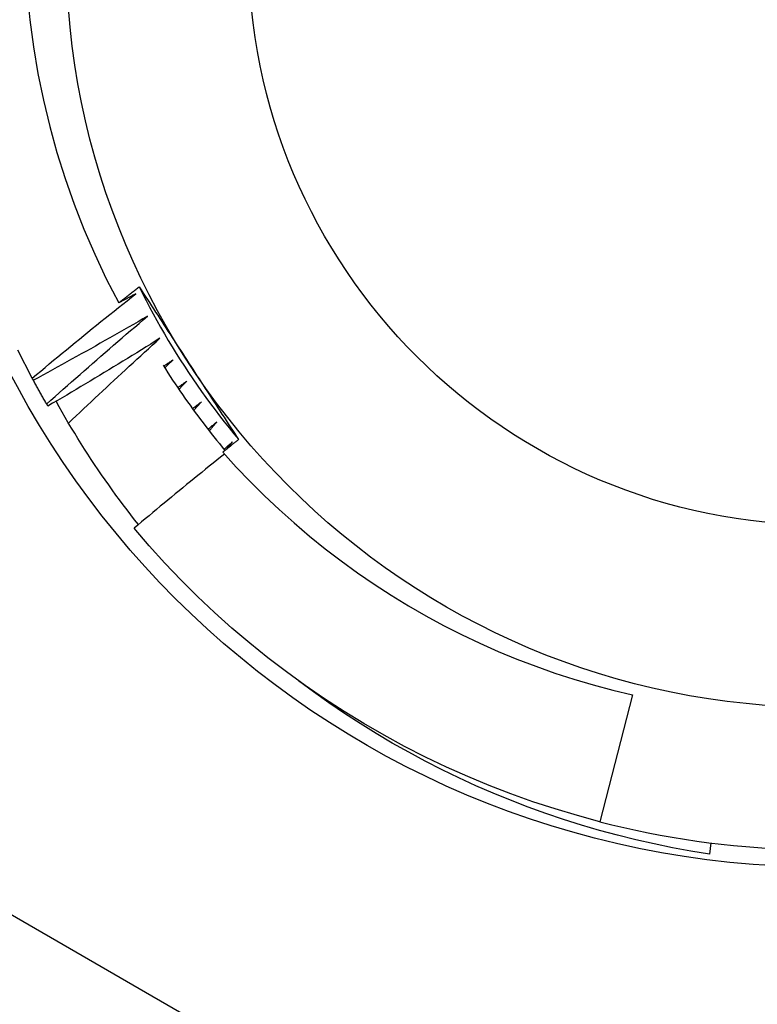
# Model space of a CAD drawing. Header units: inches. Extents: x 56.1 to 140.1, y 40.7 to 61.
# Tile 21 of 89: x 79.799 to 79.926, y 45.311 to 45.481. Entities that reach past the tile are written whole.
import ezdxf

# ---------------------------------------------------------------- set-up
doc = ezdxf.new("R2010")
doc.units = ezdxf.units.IN
doc.header["$MEASUREMENT"] = 0
doc.layers.add('Visible Edges(ANSI)', color=7, linetype='Continuous', lineweight=25)
doc.layers.add('Visible Tangent Edges(ANSI)', color=7, linetype='Continuous', lineweight=25)

msp = doc.modelspace()

# ---------------------------------------------------------------- linework, layer by layer
at = {"layer": 'Visible Edges(ANSI)'}
for p, q in [((79.8012235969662, 45.41848224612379), (79.80102625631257, 45.41884578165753)), ((79.8037454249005, 45.41402740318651), (79.80353623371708, 45.41438424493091)), ((79.83470772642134, 45.40666435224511), (79.83564793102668, 45.4078485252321)), ((79.9047492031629, 45.364135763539), (79.89912430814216, 45.34222824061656)), ((79.91830773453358, 45.3385688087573), (79.91806348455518, 45.3366353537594))]:
    msp.add_line(p, q, dxfattribs=at)
at = {"layer": 'Visible Edges(ANSI)', "flags": 128}
for points in [[(79.80014942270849, 45.48541973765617), (79.80061552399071, 45.48074657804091), (79.80124143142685, 45.47608753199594), (79.80202515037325, 45.47145827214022), (79.8029653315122, 45.46686406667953), (79.8040608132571, 45.46230886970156), (79.80531041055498, 45.4577966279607), (79.80671295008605, 45.45333129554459), (79.80826724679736, 45.44891682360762), (79.8099721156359, 45.44455716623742), (79.81182638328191, 45.44025627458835), (79.8138288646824, 45.43601809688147), (79.8159783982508, 45.43184658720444)], [(79.80102625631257, 45.41884578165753), (79.80176318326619, 45.41946375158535), (79.80250089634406, 45.42008082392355), (79.80323941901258, 45.42069698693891), (79.80397873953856, 45.42131225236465), (79.80471885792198, 45.42192660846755), (79.80545977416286, 45.42254006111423), (79.80620147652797, 45.42315260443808), (79.80694398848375, 45.4237642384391), (79.80768728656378, 45.42437496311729), (79.80843138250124, 45.42498477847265), (79.80917627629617, 45.42559368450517), (79.80992196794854, 45.42620167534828), (79.81066844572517, 45.42680875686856), (79.81141573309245, 45.4274149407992), (79.81216381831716, 45.42802021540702), (79.81291271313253, 45.4286245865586), (79.81366241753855, 45.42922804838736), (79.8144129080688, 45.42983060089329), (79.81516420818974, 45.43043224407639), (79.8159163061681, 45.43103297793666), (79.81666919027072, 45.43163279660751), (79.81742288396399, 45.43223170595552), (79.8181773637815, 45.43282970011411), (79.81893264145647, 45.43342677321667)], [(79.8159783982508, 45.43184658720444), (79.81612505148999, 45.43196259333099), (79.81627172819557, 45.43207855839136), (79.81641844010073, 45.43219448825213), (79.81656518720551, 45.4323103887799), (79.81671195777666, 45.43242624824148), (79.81685875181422, 45.43254207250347), (79.81700558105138, 45.43265785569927), (79.81715243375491, 45.43277360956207), (79.81729932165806, 45.43288932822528), (79.8174462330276, 45.43300501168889), (79.81759317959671, 45.43312065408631), (79.81774014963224, 45.43323626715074), (79.81788715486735, 45.43335183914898), (79.81803418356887, 45.43346737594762), (79.81818123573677, 45.43358288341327), (79.81832832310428, 45.43369834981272), (79.81847544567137, 45.43381378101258), (79.81862259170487, 45.43392917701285), (79.81876976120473, 45.43404453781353), (79.81891696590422, 45.43415985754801), (79.8190641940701, 45.4342751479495), (79.81921145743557, 45.4343904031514), (79.81935874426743, 45.4345056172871), (79.81950606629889, 45.43462080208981)], [(79.81893264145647, 45.43342677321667), (79.81880970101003, 45.43336066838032), (79.81868673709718, 45.43329458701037), (79.81856377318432, 45.4332285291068), (79.8184407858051, 45.43316249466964), (79.81831778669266, 45.43309648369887), (79.81819477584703, 45.43303049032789), (79.8180717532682, 45.43296452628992), (79.81794871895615, 45.43289857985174), (79.81782567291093, 45.43283266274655), (79.8177026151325, 45.43276676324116), (79.81757953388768, 45.43270088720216), (79.81745645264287, 45.43263503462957), (79.81733334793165, 45.43256920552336), (79.81721023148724, 45.43250339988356), (79.81708711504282, 45.43243761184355), (79.81696397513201, 45.43237185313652), (79.816840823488, 45.43230611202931), (79.8167176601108, 45.43224040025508), (79.81659447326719, 45.43217470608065), (79.81647128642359, 45.43210903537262), (79.81634808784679, 45.43204339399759), (79.81622486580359, 45.43197777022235), (79.8161016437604, 45.43191216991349), (79.8159783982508, 45.43184658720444)], [(79.81950606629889, 45.43462080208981), (79.81986192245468, 45.43407572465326), (79.82021773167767, 45.43353054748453), (79.82057349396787, 45.43298525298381), (79.82092923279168, 45.43243983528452), (79.82128495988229, 45.43189428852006), (79.8216406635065, 45.43134859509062), (79.82199637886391, 45.43080276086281), (79.82235211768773, 45.43025677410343), (79.82270786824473, 45.42971062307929), (79.82306365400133, 45.42916430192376), (79.82341948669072, 45.42861779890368), (79.8237753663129, 45.42807111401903), (79.82413131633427, 45.42752423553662), (79.82448733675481, 45.42697715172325), (79.82484343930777, 45.42642986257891), (79.82519963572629, 45.42588235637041), (79.8255559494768, 45.42533462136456), (79.82591236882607, 45.42478665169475), (79.82626891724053, 45.42423844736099), (79.82662559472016, 45.42368999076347), (79.82698242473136, 45.42314128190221), (79.82733940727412, 45.42259230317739), (79.82769656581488, 45.42204305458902), (79.82805388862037, 45.42149353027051)], [(79.81950878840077, 45.43462225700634), (79.82009653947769, 45.43344543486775), (79.82069608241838, 45.43227455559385), (79.82130731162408, 45.43110973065), (79.82193018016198, 45.4299510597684), (79.82256458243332, 45.42879866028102), (79.82321044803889, 45.42765262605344), (79.82386770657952, 45.42651306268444), (79.82453627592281, 45.425380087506), (79.82521607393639, 45.4242537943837), (79.82590701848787, 45.42313429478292), (79.82660902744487, 45.42202169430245), (79.8273220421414, 45.42091609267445), (79.82804596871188, 45.41981760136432), (79.8287807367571, 45.41872632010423), (79.8295262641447, 45.41764236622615), (79.8302824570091, 45.41656583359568), (79.8310492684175, 45.41549683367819), (79.83182659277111, 45.41443546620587), (79.83261435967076, 45.41338184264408), (79.83341249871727, 45.41233606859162), (79.83422091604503, 45.41129824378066), (79.83503954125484, 45.41026847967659), (79.83586830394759, 45.40924688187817), (79.83670711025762, 45.4082335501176)], [(79.8209530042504, 45.42954669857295), (79.82013799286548, 45.4290738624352), (79.81932237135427, 45.42860204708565), (79.8185061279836, 45.42813125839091), (79.81768926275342, 45.42766149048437), (79.81687178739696, 45.42719275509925), (79.81605369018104, 45.42672504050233), (79.8152349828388, 45.4262583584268), (79.81441565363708, 45.4257927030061), (79.81359571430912, 45.4253280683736), (79.81277516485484, 45.4248644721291), (79.81195400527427, 45.42440189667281), (79.81113222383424, 45.42394035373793), (79.8103098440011, 45.42347983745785), (79.80948685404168, 45.42302035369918), (79.80866325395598, 45.42256189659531), (79.807839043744, 45.42210447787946), (79.80701422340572, 45.4216480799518), (79.80618880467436, 45.42119272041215), (79.80536277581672, 45.42073839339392), (79.80453614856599, 45.42028509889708), (79.80370891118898, 45.41983283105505), (79.80288107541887, 45.41938160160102), (79.80205262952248, 45.4189314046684), (79.8012235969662, 45.41848224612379)], [(79.80353623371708, 45.41438424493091), (79.80425240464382, 45.41502612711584), (79.8049694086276, 45.41566714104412), (79.80568724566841, 45.41630728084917), (79.80640591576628, 45.41694654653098), (79.80712541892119, 45.41758493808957), (79.80784575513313, 45.41822245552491), (79.80856692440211, 45.41885909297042), (79.80928891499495, 45.4194948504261), (79.81001173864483, 45.42012973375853), (79.81073539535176, 45.42076373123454), (79.81145987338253, 45.42139684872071), (79.81218517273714, 45.42202908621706), (79.8129113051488, 45.42266043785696), (79.8136382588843, 45.42329090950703), (79.81436603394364, 45.42392048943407), (79.81509464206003, 45.42454918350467), (79.81582407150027, 45.42517699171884), (79.81655431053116, 45.42580391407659), (79.81728538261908, 45.42642993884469), (79.81801726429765, 45.42705507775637), (79.81874997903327, 45.42767932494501), (79.81948350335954, 45.42830268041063), (79.82021784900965, 45.4289251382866), (79.8209530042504, 45.42954669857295)], [(79.82309997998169, 45.42573522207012), (79.82230097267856, 45.42523581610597), (79.82150132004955, 45.42473741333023), (79.82070101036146, 45.4242400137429), (79.81990005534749, 45.42374361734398), (79.81909844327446, 45.42324822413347), (79.81829618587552, 45.42275383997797), (79.81749328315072, 45.42226046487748), (79.81668972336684, 45.42176809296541), (79.8158855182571, 45.42127672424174), (79.81508067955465, 45.42078637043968), (79.81427518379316, 45.42029701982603), (79.81346904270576, 45.41980867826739), (79.81266226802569, 45.41932134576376), (79.81185483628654, 45.41883502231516), (79.81104677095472, 45.41834970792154), (79.81023806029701, 45.41786540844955), (79.80942871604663, 45.41738211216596), (79.80861872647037, 45.41689983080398), (79.80780810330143, 45.41641856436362), (79.80699684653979, 45.41593830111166), (79.80618494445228, 45.41545905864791), (79.8053724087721, 45.41498082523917), (79.80455922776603, 45.41450360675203), (79.8037454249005, 45.41402740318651)], [(79.80731161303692, 45.41107920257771), (79.80796089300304, 45.41169841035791), (79.80861092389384, 45.41231687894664), (79.80926170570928, 45.41293460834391), (79.80991322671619, 45.41355160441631), (79.81056551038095, 45.41416785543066), (79.81121853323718, 45.41478337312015), (79.81187229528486, 45.41539815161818), (79.8125268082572, 45.41601218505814), (79.8131820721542, 45.41662547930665), (79.81383807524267, 45.41723802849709), (79.8144948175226, 45.41784983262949), (79.81515231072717, 45.41846089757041), (79.81581054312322, 45.41907121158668), (79.81646952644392, 45.41968078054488), (79.81712923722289, 45.42028960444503), (79.8177896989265, 45.42089767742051), (79.8184508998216, 45.42150499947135), (79.81911283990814, 45.42211157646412), (79.81977551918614, 45.42271739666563), (79.82043893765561, 45.42332247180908), (79.82110308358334, 45.42392679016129), (79.82176798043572, 45.42453035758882), (79.82243361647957, 45.4251331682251), (79.82309997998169, 45.42573522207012)], [(79.80102625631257, 45.41884578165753), (79.79852054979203, 45.42367654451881)], [(79.82537123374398, 45.42199647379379), (79.82530383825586, 45.42195113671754), (79.82523643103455, 45.42190580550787), (79.82516901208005, 45.42186048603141), (79.82510159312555, 45.42181516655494), (79.82503417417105, 45.42176985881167), (79.82496674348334, 45.421724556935), (79.82489931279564, 45.42167926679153), (79.82483187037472, 45.42163397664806), (79.82476442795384, 45.42158869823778), (79.82469698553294, 45.42154342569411), (79.82462953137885, 45.42149816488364), (79.82456207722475, 45.42145290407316), (79.82449461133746, 45.42140765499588), (79.82442714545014, 45.4213624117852), (79.82435966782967, 45.42131718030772), (79.82429219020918, 45.42127194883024), (79.82422470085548, 45.42122672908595), (79.8241572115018, 45.42118151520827), (79.8240897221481, 45.42113631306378), (79.82402222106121, 45.42109111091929), (79.82395471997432, 45.421045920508), (79.82388720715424, 45.42100073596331), (79.82381969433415, 45.42095555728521), (79.82375216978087, 45.42091039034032)], [(79.82394013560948, 45.42061328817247), (79.82399969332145, 45.42067099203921), (79.82405925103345, 45.42072869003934), (79.82411882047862, 45.42078638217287), (79.8241783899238, 45.42084406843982), (79.82423797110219, 45.42090174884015), (79.82429756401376, 45.42095942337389), (79.82435715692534, 45.42101708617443), (79.82441674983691, 45.42107474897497), (79.82447635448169, 45.42113240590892), (79.82453597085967, 45.42119005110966), (79.82459558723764, 45.4212476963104), (79.82465521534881, 45.42130532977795), (79.82471485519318, 45.42136296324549), (79.82477448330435, 45.42142058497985), (79.82483413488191, 45.4214782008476), (79.82489378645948, 45.42153581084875), (79.82495344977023, 45.42159341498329), (79.82501311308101, 45.42165101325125), (79.82507277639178, 45.42170860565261), (79.82513246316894, 45.42176619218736), (79.8251921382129, 45.42182377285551), (79.82525183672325, 45.42188134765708), (79.8253115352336, 45.42193891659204), (79.82537123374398, 45.42199647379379)], [(79.82805388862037, 45.42149353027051), (79.82841493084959, 45.42093830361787), (79.82877579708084, 45.42038333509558), (79.8291365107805, 45.41982862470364), (79.829497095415, 45.41927415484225), (79.82985752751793, 45.41871993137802), (79.83021784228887, 45.41816593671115), (79.83057803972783, 45.41761217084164), (79.83093813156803, 45.41705862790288), (79.83129811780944, 45.41650530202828), (79.83165802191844, 45.41595218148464), (79.8320178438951, 45.41539926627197), (79.83237759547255, 45.41484655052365), (79.83273727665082, 45.4142940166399), (79.83309691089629, 45.41374167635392), (79.83345649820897, 45.4131895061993), (79.83381606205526, 45.41263751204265), (79.83417559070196, 45.41208568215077), (79.83453510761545, 45.41153401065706), (79.83489461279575, 45.41098249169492), (79.83525411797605, 45.41043112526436), (79.83561363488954, 45.40987989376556), (79.83597317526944, 45.40932879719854), (79.83633273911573, 45.4087778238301), (79.8366923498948, 45.40822697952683)], [(79.82365148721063, 45.42107024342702), (79.82405668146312, 45.42042992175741), (79.82446547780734, 45.41979189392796), (79.82487784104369, 45.41915616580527), (79.82529377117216, 45.41852276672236), (79.82571325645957, 45.41789172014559), (79.8261362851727, 45.41726303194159), (79.82656283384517, 45.41663673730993), (79.82699290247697, 45.41601284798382), (79.82742645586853, 45.41539138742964), (79.82786350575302, 45.41477236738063), (79.82830402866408, 45.41415581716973), (79.82874801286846, 45.41354175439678), (79.8291954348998, 45.41293019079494), (79.82964628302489, 45.41232115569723), (79.83010054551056, 45.41171466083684), (79.83055821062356, 45.41111072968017), (79.83101926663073, 45.41050937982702), (79.83148370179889, 45.40991063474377), (79.8319514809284, 45.40931450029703), (79.83242260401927, 45.4087210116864), (79.83289705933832, 45.40813017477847), (79.83337482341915, 45.40754201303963), (79.83385589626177, 45.40695654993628), (79.83434024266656, 45.40637379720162)], [(79.80353623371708, 45.41438424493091), (79.8034374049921, 45.41455358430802), (79.80333878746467, 45.41472305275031), (79.80324038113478, 45.41489264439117), (79.8031421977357, 45.41506235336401), (79.80304422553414, 45.41523219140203), (79.80294646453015, 45.41540215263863), (79.80284891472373, 45.41557223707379), (79.80275158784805, 45.41574244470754), (79.80265447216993, 45.41591277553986), (79.80255756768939, 45.41608322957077), (79.80246088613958, 45.41625380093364), (79.80236441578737, 45.4164244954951), (79.80226815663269, 45.41659531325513), (79.80217212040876, 45.41676625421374), (79.80207629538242, 45.41693731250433), (79.80198068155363, 45.41710849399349), (79.80188529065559, 45.41727979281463), (79.80179011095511, 45.41745121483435), (79.8016951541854, 45.41762275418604), (79.80160040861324, 45.41779441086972), (79.80150587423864, 45.41796619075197), (79.80141156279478, 45.4181380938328), (79.80131747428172, 45.418310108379), (79.8012235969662, 45.41848224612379)], [(79.82776431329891, 45.41833450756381), (79.82769844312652, 45.41828697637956), (79.82763256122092, 45.41823945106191), (79.82756667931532, 45.41819193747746), (79.82750078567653, 45.418144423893), (79.82743489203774, 45.41809692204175), (79.82736899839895, 45.41804942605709), (79.82730309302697, 45.41800193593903), (79.82723717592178, 45.41795445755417), (79.82717125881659, 45.41790697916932), (79.82710534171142, 45.41785951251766), (79.82703941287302, 45.4178120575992), (79.82697348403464, 45.41776460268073), (79.82690754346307, 45.41771715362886), (79.82684160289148, 45.4176697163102), (79.8267756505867, 45.41762228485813), (79.82670969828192, 45.41757485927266), (79.82664374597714, 45.4175274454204), (79.82657778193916, 45.41748003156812), (79.82651180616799, 45.41743262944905), (79.8264458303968, 45.41738523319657), (79.82637985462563, 45.4173378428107), (79.82631386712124, 45.41729046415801), (79.82624787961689, 45.41724309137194), (79.82618188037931, 45.41719572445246)], [(79.8263795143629, 45.41690496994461), (79.82643713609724, 45.41696460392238), (79.82649476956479, 45.41702423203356), (79.82655240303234, 45.41708384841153), (79.82661004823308, 45.4171434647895), (79.8266676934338, 45.41720307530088), (79.82672535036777, 45.41726267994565), (79.8267830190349, 45.41732227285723), (79.82684068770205, 45.41738186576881), (79.82689836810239, 45.41744145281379), (79.82695604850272, 45.41750102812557), (79.82701374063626, 45.41756060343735), (79.8270714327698, 45.41762017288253), (79.82712913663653, 45.41767973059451), (79.82718685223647, 45.41773928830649), (79.82724456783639, 45.41779883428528), (79.82730228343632, 45.41785838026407), (79.82736002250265, 45.41791791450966), (79.82741774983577, 45.41797744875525), (79.8274755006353, 45.41803697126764), (79.82753325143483, 45.41809649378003), (79.82759100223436, 45.41815600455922), (79.82764876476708, 45.41821550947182), (79.82770653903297, 45.41827501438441), (79.82776431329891, 45.41833450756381)], [(79.81938513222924, 45.39356187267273), (79.81872197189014, 45.39440067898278), (79.81806443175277, 45.3952442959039), (79.81741255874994, 45.39609271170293), (79.81676635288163, 45.39694590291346), (79.81612593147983, 45.3978037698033), (79.81549162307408, 45.39866584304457), (79.81486350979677, 45.39953201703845), (79.81424161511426, 45.40040225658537), (79.81362593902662, 45.40127652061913), (79.81301652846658, 45.40215477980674), (79.81241338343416, 45.4030370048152), (79.81181651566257, 45.40392314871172), (79.81122594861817, 45.40481318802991), (79.8106417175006, 45.40570708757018), (79.81006381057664, 45.40660480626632), (79.80949226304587, 45.40750631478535), (79.8089270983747, 45.40841157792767), (79.8083683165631, 45.40932056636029), (79.80781594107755, 45.41023323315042), (79.80727000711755, 45.41114955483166), (79.80673050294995, 45.41206949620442), (79.80619747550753, 45.4129930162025), (79.80567091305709, 45.41392009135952), (79.8051508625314, 45.41485067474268)], [(79.8302766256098, 45.41475328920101), (79.8302123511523, 45.41470361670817), (79.83014807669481, 45.41465395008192), (79.83008379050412, 45.41460428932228), (79.83001950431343, 45.41455463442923), (79.82995520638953, 45.41450499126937), (79.82989090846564, 45.41445534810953), (79.82982659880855, 45.41440571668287), (79.82976228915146, 45.41435609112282), (79.82969796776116, 45.41430647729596), (79.82963364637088, 45.41425686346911), (79.8295693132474, 45.41420726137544), (79.82950498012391, 45.41415766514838), (79.82944064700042, 45.41410807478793), (79.82937629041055, 45.41405849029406), (79.82931194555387, 45.4140089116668), (79.82924758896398, 45.41395934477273), (79.82918322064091, 45.41390977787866), (79.82911885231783, 45.4138602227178), (79.82905448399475, 45.41381067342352), (79.82899010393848, 45.41376113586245), (79.8289257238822, 45.41371159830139), (79.82886133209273, 45.41366207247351), (79.82879692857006, 45.41361255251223), (79.82873253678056, 45.41356303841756)], [(79.82893962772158, 45.41327894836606), (79.82899525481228, 45.41334044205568), (79.82905089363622, 45.4134019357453), (79.82910653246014, 45.41346342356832), (79.82916218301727, 45.41352489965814), (79.82921784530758, 45.41358637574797), (79.8292735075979, 45.41364784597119), (79.8293291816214, 45.41370930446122), (79.82938485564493, 45.41377076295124), (79.82944054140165, 45.41383221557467), (79.82949622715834, 45.4138936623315), (79.82955192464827, 45.41395510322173), (79.82960763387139, 45.41401653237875), (79.8296633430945, 45.41407796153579), (79.82971906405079, 45.41413938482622), (79.8297747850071, 45.41420080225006), (79.8298305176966, 45.4142622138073), (79.82988626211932, 45.41432361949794), (79.82994200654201, 45.41438501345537), (79.82999776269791, 45.41444640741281), (79.83005351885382, 45.41450779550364), (79.83010928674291, 45.41456917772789), (79.83016506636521, 45.41463055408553), (79.8302208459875, 45.41469192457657), (79.8302766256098, 45.41475328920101)], [(79.83290544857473, 45.41125669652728), (79.83284285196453, 45.41120493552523), (79.83278024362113, 45.41115318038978), (79.83271762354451, 45.41110143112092), (79.8326550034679, 45.41104968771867), (79.8325923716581, 45.41099795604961), (79.83252973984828, 45.41094622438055), (79.8324671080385, 45.41089450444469), (79.8324044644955, 45.41084279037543), (79.83234180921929, 45.41079108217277), (79.83227915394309, 45.41073937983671), (79.83221648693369, 45.41068768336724), (79.83215381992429, 45.41063599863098), (79.8320911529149, 45.41058431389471), (79.83202847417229, 45.41053264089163), (79.8319657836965, 45.41048097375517), (79.8319030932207, 45.41042931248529), (79.83184040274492, 45.41037765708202), (79.83177770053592, 45.41032601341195), (79.83171498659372, 45.41027436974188), (79.83165227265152, 45.410222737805), (79.83158955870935, 45.41017111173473), (79.83152683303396, 45.41011949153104), (79.83146410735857, 45.41006787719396), (79.83140136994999, 45.41001626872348)], [(79.83161770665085, 45.40973914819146), (79.83167128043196, 45.40980244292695), (79.83172485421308, 45.40986573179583), (79.83177845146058, 45.40992902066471), (79.83183204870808, 45.4099922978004), (79.8318856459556, 45.41005556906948), (79.8319392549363, 45.41011883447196), (79.8319928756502, 45.41018209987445), (79.8320464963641, 45.41024535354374), (79.8321001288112, 45.41030860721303), (79.8321537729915, 45.41037184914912), (79.8322074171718, 45.41043509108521), (79.8322610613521, 45.4104983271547), (79.8323147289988, 45.41056155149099), (79.83236839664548, 45.41062477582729), (79.83242206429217, 45.41068799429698), (79.83247574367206, 45.41075120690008), (79.83252943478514, 45.41081441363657), (79.83258313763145, 45.41087761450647), (79.83263682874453, 45.41094080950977), (79.83269054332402, 45.41100399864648), (79.8327442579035, 45.41106718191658), (79.83279798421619, 45.41113035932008), (79.83285171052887, 45.41119353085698), (79.83290544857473, 45.41125669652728)], [(79.8366923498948, 45.40822697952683), (79.83657804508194, 45.40813728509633), (79.83646377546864, 45.40804756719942), (79.83634950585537, 45.40795782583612), (79.83623527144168, 45.40786806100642), (79.836121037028, 45.40777827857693), (79.83600683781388, 45.40768847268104), (79.83589265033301, 45.40759864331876), (79.83577847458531, 45.40750879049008), (79.835664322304, 45.40741892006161), (79.83555018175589, 45.40732902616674), (79.83543606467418, 45.40723910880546), (79.83532197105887, 45.40714916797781), (79.83520788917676, 45.40705920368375), (79.83509383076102, 45.40696922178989), (79.83497978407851, 45.40687921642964), (79.83486576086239, 45.40678918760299), (79.83475174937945, 45.40669913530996), (79.83463776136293, 45.40660905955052), (79.83452378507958, 45.40651896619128), (79.83440983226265, 45.40642884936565), (79.8342958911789, 45.40633870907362), (79.83418197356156, 45.40624854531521), (79.8340680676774, 45.406158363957), (79.83395418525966, 45.40606815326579)], [(79.83564793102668, 45.4078485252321), (79.83558707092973, 45.40779473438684), (79.83552619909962, 45.40774094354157), (79.83546531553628, 45.4076871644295), (79.83540443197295, 45.40763338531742), (79.8353435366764, 45.40757961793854), (79.83528264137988, 45.40752585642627), (79.83522174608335, 45.40747210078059), (79.83516083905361, 45.40741835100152), (79.83509992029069, 45.40736461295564), (79.83503900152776, 45.40731087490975), (79.83497807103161, 45.40725714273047), (79.83491714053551, 45.40720342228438), (79.83485621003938, 45.40714970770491), (79.83479525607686, 45.40709599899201), (79.83473431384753, 45.40704229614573), (79.83467335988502, 45.40698859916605), (79.83461239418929, 45.40693490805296), (79.83455142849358, 45.40688122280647), (79.83449045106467, 45.40682754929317), (79.83442947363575, 45.40677388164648), (79.83436848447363, 45.40672021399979), (79.83430749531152, 45.40666655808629), (79.8342464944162, 45.4066129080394), (79.83418549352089, 45.4065592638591)], [(79.83424817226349, 45.40573747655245), (79.83359099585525, 45.4052125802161), (79.8329343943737, 45.40468692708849), (79.83227837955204, 45.40416051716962), (79.83162295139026, 45.4036333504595), (79.83096808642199, 45.40310542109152), (79.8303138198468, 45.40257674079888), (79.82966012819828, 45.40204730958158), (79.82900701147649, 45.40151711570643), (79.82835449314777, 45.40098617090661), (79.82770254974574, 45.40045447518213), (79.82705119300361, 45.3999220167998), (79.82640042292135, 45.39938881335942), (79.8257502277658, 45.39885485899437), (79.82510064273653, 45.39832015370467), (79.82445163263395, 45.3977847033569), (79.82380320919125, 45.39724849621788), (79.82315538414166, 45.39671154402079), (79.82250814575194, 45.39617384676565), (79.82186149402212, 45.39563539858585), (79.82121544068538, 45.39509619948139), (79.82056997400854, 45.39455625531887), (79.81992510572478, 45.3940155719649), (79.8192808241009, 45.39347413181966), (79.81863714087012, 45.39293195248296)], [(79.83395418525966, 45.40606815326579), (79.83629157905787, 45.40349760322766), (79.83869474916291, 45.40098746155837), (79.84116262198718, 45.39853908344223), (79.84369411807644, 45.39615380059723), (79.84628814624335, 45.39383296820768), (79.84894363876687, 45.39157792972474), (79.85165951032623, 45.38939001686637), (79.85443266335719, 45.38727210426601), (79.85725826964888, 45.38522795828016), (79.86013478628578, 45.38325862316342), (79.86306074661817, 45.38136508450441), (79.86603468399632, 45.37954830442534), (79.86905512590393, 45.37780929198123), (79.87212060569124, 45.37614900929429), (79.87522965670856, 45.37456844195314), (79.878380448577, 45.37306875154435), (79.88156805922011, 45.37165235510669), (79.88479000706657, 45.37032032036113), (79.88804461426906, 45.36907328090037), (79.89133021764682, 45.36791189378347), (79.89464514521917, 45.36683679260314), (79.8979877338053, 45.36584864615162), (79.90135630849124, 45.36494808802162), (79.9047492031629, 45.364135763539)], [(79.89912430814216, 45.34222824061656), (79.89523611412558, 45.34328041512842), (79.89137647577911, 45.34443294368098), (79.88754798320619, 45.34568505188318), (79.88375320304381, 45.3470358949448), (79.8799946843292, 45.34848456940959), (79.87627494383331, 45.35003008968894), (79.87259648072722, 45.35167144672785), (79.86896175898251, 45.35340751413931), (79.8653732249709, 45.35523714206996), (79.86183327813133, 45.35715909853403), (79.85834430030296, 45.35917209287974), (79.85490862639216, 45.36127477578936), (79.85152856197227, 45.36346573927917), (79.84820637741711, 45.36574350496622), (79.84494430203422, 45.36810654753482), (79.84174452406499, 45.37055329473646), (79.83860919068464, 45.37308208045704), (79.83554039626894, 45.37569123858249), (79.83254021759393, 45.37837898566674), (79.8296106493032, 45.38114354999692), (79.82675366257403, 45.3839830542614), (79.82397118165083, 45.38689559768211), (79.82126507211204, 45.38987923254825), (79.81863714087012, 45.39293195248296)], [(79.91806348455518, 45.3366353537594), (79.91485143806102, 45.33715657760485), (79.91165376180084, 45.33774355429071), (79.90847145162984, 45.33839595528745), (79.90530549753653, 45.33911347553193), (79.90215689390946, 45.33989577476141), (79.89902663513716, 45.34074254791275), (79.89591571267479, 45.3416534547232), (79.8928251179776, 45.34262817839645), (79.88975584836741, 45.34366640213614), (79.8867088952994, 45.34476779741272), (79.8836852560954, 45.34593204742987), (79.88068591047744, 45.34715882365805), (79.87771186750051, 45.34844779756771), (79.87476411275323, 45.34979865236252), (79.8718436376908, 45.35121107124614), (79.86895143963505, 45.35268472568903), (79.8660885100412, 45.35421929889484), (79.86325584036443, 45.35581445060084), (79.86045453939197, 45.35746980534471), (79.8576893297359, 45.35918268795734), (79.85496291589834, 45.36095130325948), (79.85227610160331, 45.36277499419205), (79.84962970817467, 45.36465304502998), (79.84702453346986, 45.36658478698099)]]:
    msp.add_lwpolyline(points, dxfattribs=at)
at = {"layer": 'Visible Edges(ANSI)'}
for radius in [0.3451589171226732, 0.1584645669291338, 0.1309055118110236]:
    msp.add_circle((79.93779852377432, 45.4928543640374), radius, dxfattribs=at)
msp.add_arc((79.93779852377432, 45.4928543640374), 0.1555118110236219, 255.6000000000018, 268.1696803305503, dxfattribs=at)
at = {"layer": 'Visible Tangent Edges(ANSI)'}
msp.add_line((79.93779852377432, 45.24509381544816), (79.72323159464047, 45.36897408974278), dxfattribs=at)
for radius in [0.3308444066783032, 0.0994094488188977]:
    msp.add_circle((79.93779852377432, 45.4928543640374), radius, dxfattribs=at)

doc.saveas('drawing.dxf')
